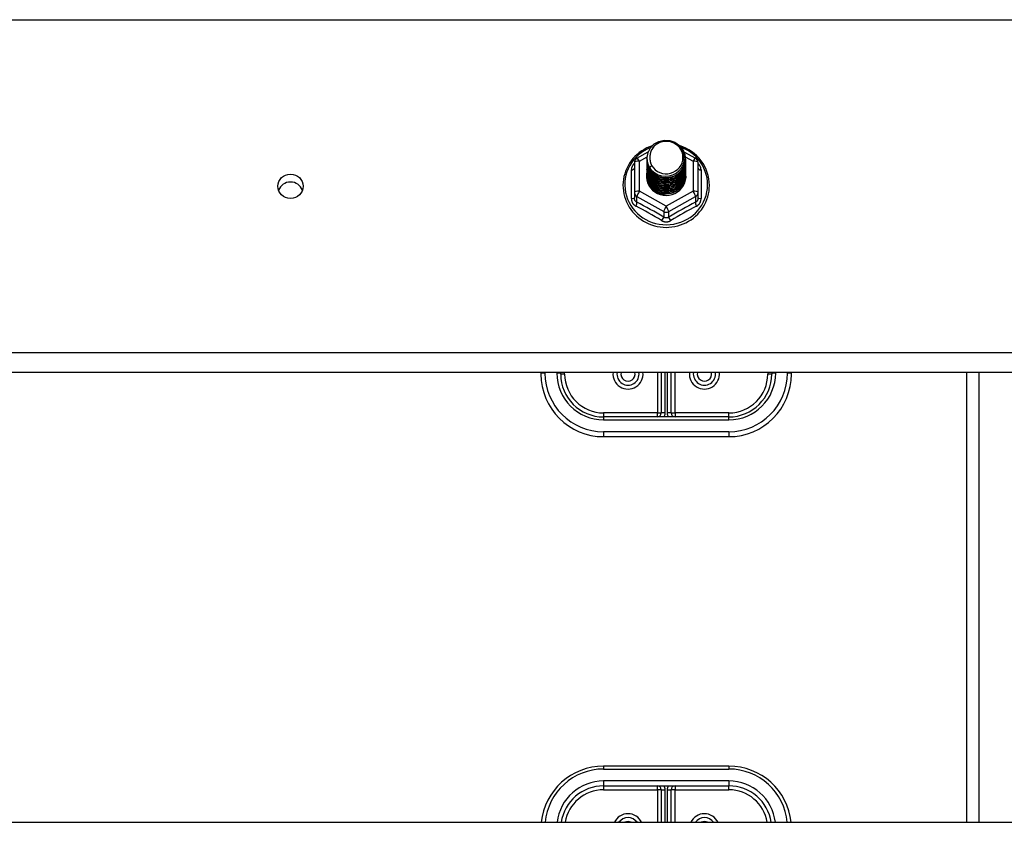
# Model space of a CAD drawing. Header units: inches. Extents: x 64.1 to 160.1, y 42 to 74.3.
# Tile 65 of 70: x 143.9 to 151.8, y 57.7 to 64.1. Entities that reach past the tile are written whole.
import ezdxf

# ---------------------------------------------------------------- set-up
doc = ezdxf.new("R2010")
doc.units = ezdxf.units.IN
doc.header["$MEASUREMENT"] = 0
doc.layers.add('Visible Edges(ANSI)', color=7, linetype='Continuous', lineweight=25)
doc.layers.add('Visible Tangent Edges(ANSI)', color=7, linetype='Continuous', lineweight=25)

msp = doc.modelspace()

# ---------------------------------------------------------------- linework, layer by layer
at = {"layer": 'Visible Edges(ANSI)'}
for p, q in [((148.838, 62.9848), (148.928, 63.035)), ((148.9182, 62.9831), (148.9182, 62.9835)), ((149.2129, 63.0365), (149.3055, 62.9848)), ((149.2253, 62.9768), (149.2253, 62.9772)), ((148.8178, 62.9504), (148.8178, 62.7108)), ((148.9182, 62.9706), (148.9182, 62.971)), ((148.9182, 62.958), (148.9182, 62.9584)), ((148.9182, 62.9455), (148.9182, 62.9459)), ((148.9182, 62.933), (148.9182, 62.9334)), ((148.9182, 62.9204), (148.9182, 62.9208)), ((148.9182, 62.9079), (148.9182, 62.9083)), ((149.2253, 62.9643), (149.2253, 62.9647)), ((149.2253, 62.9518), (149.2253, 62.9522)), ((149.2253, 62.9392), (149.2253, 62.9396)), ((149.2253, 62.9267), (149.2253, 62.9271)), ((149.2253, 62.9141), (149.2253, 62.9146)), ((149.2253, 62.9016), (149.2253, 62.902)), ((149.3257, 62.7108), (149.3257, 62.9504)), ((148.9182, 62.8953), (148.9182, 62.8957)), ((148.9182, 62.8828), (148.9182, 62.8832)), ((148.9182, 62.8703), (148.9182, 62.8707)), ((148.9182, 62.8577), (148.9182, 62.8581)), ((148.9182, 62.8452), (148.9182, 62.8456)), ((149.2253, 62.8891), (149.2253, 62.8895)), ((149.2253, 62.8765), (149.2253, 62.8769)), ((149.2253, 62.864), (149.2253, 62.8644)), ((149.2253, 62.8515), (149.2253, 62.8519)), ((148.8178, 62.7108), (148.8178, 62.666)), ((149.0534, 62.6968), (149.052, 62.6893)), ((149.3257, 62.666), (149.3257, 62.7108)), ((155.0718, 61.2739), (112.9379, 61.2739)), ((148.0718, 61.2739), (148.0718, 61.2616)), ((148.2293, 61.2616), (148.2293, 61.2739)), ((149.0324, 61.2739), (149.0324, 60.9506)), ((149.1111, 60.9506), (149.1111, 61.2739)), ((149.9143, 61.2739), (149.9143, 61.2616)), ((150.0718, 61.2616), (150.0718, 61.2739)), ((151.5718, 57.6832), (151.5718, 61.2739)), ((149.5718, 60.9191), (148.5718, 60.9191)), ((148.5718, 60.7616), (149.5718, 60.7616)), ((149.5718, 58.1317), (148.5718, 58.1317)), ((148.5718, 57.9742), (149.5718, 57.9742)), ((149.0324, 57.9427), (149.0324, 57.6832)), ((149.1111, 57.6832), (149.1111, 57.9427)), ((112.9379, 57.6832), (155.0718, 57.6832))]:
    msp.add_line(p, q, dxfattribs=at)
at = {"layer": 'Visible Edges(ANSI)', "flags": 128}
for points in [[(148.9599, 63.0837), (148.9378, 63.0755), (148.9164, 63.0659), (148.8957, 63.0549), (148.8758, 63.0426), (148.8569, 63.029), (148.8389, 63.0141), (148.822, 62.9981), (148.8063, 62.981), (148.7918, 62.9629), (148.7787, 62.9438), (148.7669, 62.924), (148.7565, 62.9033), (148.7476, 62.8821), (148.7403, 62.8603), (148.7344, 62.838), (148.7302, 62.8154), (148.7276, 62.7926), (148.7266, 62.7696), (148.7273, 62.7467), (148.7295, 62.7238), (148.7334, 62.7012), (148.7388, 62.6788), (148.7459, 62.6569), (148.7544, 62.6355), (148.7645, 62.6147), (148.776, 62.5947), (148.7888, 62.5754), (148.803, 62.5571), (148.8185, 62.5398), (148.8351, 62.5235), (148.8528, 62.5084), (148.8716, 62.4945), (148.8913, 62.4819), (148.9118, 62.4706), (148.9331, 62.4607), (148.955, 62.4522), (148.9774, 62.4452), (149.0003, 62.4397), (149.0235, 62.4358), (149.0469, 62.4333), (149.0705, 62.4325), (149.094, 62.4332), (149.1175, 62.4354), (149.1407, 62.4392), (149.1636, 62.4445), (149.1861, 62.4514), (149.2081, 62.4597), (149.2294, 62.4694), (149.25, 62.4806), (149.2698, 62.493), (149.2887, 62.5068), (149.3065, 62.5218), (149.3233, 62.5379), (149.3389, 62.5552), (149.3532, 62.5734), (149.3662, 62.5925), (149.3779, 62.6125), (149.3881, 62.6332), (149.3968, 62.6545), (149.404, 62.6764), (149.4096, 62.6987), (149.4137, 62.7213), (149.4161, 62.7442), (149.4169, 62.7671)], [(148.9391, 62.9098), (148.9227, 62.9484), (148.9184, 62.9898), (148.9264, 63.0308), (148.9463, 63.0679), (148.9763, 63.098), (149.014, 63.1187), (149.0564, 63.1283), (149.1001, 63.1259), (149.1414, 63.1118), (149.1772, 63.0869), (149.2043, 63.0532), (149.2208, 63.0135), (149.2252, 62.9709), (149.2171, 62.9288), (149.1973, 62.8906), (149.1674, 62.8593), (149.1296, 62.8374), (149.0872, 62.8266), (149.0436, 62.8278), (149.0022, 62.8408), (148.9665, 62.8645), (148.9393, 62.897), (148.9228, 62.9356), (148.9184, 62.977)], [(148.9577, 62.8851), (148.9805, 62.8663), (149.0067, 62.8521), (149.0352, 62.8433), (149.0651, 62.84), (149.0951, 62.8426), (149.124, 62.851), (149.1505, 62.8647), (149.1737, 62.8834), (149.1926, 62.9063), (149.2062, 62.9324), (149.2141, 62.9606), (149.2158, 62.9899), (149.2112, 63.0187), (149.2006, 63.0461), (149.1843, 63.0707), (149.163, 63.0914), (149.1377, 63.1073), (149.1096, 63.1176), (149.0799, 63.1219), (149.05, 63.1198), (149.0213, 63.1115), (148.9952, 63.0974), (148.9731, 63.078), (148.9559, 63.0544)], [(149.4169, 62.7671), (149.4159, 62.7934), (149.4127, 62.8195), (149.4074, 62.8453), (149.4, 62.8706), (149.3906, 62.8952), (149.3793, 62.9191), (149.366, 62.942), (149.351, 62.9638), (149.3342, 62.9845), (149.3158, 63.0037), (149.296, 63.0215), (149.2748, 63.0378), (149.2523, 63.0523), (149.2287, 63.0651), (149.2042, 63.0761), (149.1789, 63.0852)], [(148.9182, 62.9831), (148.9183, 62.9786), (148.9185, 62.9742), (148.9189, 62.9697), (148.9194, 62.9652), (148.92, 62.9608), (148.9208, 62.9564), (148.9217, 62.952), (148.9228, 62.9476), (148.924, 62.9433), (148.9253, 62.939), (148.9268, 62.9348), (148.9284, 62.9306), (148.9302, 62.9264), (148.9321, 62.9223), (148.9341, 62.9183), (148.9362, 62.9143), (148.9385, 62.9104), (148.9409, 62.9066), (148.9434, 62.9028), (148.9461, 62.8991), (148.9488, 62.8955), (148.9517, 62.8919), (148.9547, 62.8885), (148.9577, 62.8851)], [(148.9182, 62.9706), (148.9195, 62.9515), (148.9235, 62.9327), (148.9299, 62.9145), (148.9388, 62.8974), (148.95, 62.8815), (148.9632, 62.8671), (148.9783, 62.8546), (148.995, 62.8441), (149.013, 62.8357), (149.032, 62.8298), (149.0517, 62.8262), (149.0718, 62.8252), (149.0918, 62.8268), (149.1115, 62.8308), (149.1305, 62.8373), (149.1485, 62.8462), (149.1652, 62.8572), (149.1803, 62.8703), (149.1936, 62.8851), (149.2047, 62.9016), (149.2136, 62.9192), (149.2201, 62.9379), (149.224, 62.9572), (149.2253, 62.9768)], [(148.9559, 63.0544), (148.9547, 63.0519), (148.9534, 63.0494), (148.9523, 63.0468), (148.9512, 63.0442), (148.9501, 63.0416), (148.9491, 63.039), (148.9482, 63.0363), (148.9473, 63.0336), (148.9465, 63.0309), (148.9458, 63.0282), (148.9451, 63.0255), (148.9445, 63.0227), (148.9439, 63.02), (148.9435, 63.0172), (148.943, 63.0145), (148.9427, 63.0117), (148.9424, 63.0089), (148.9421, 63.0061), (148.9419, 63.0033), (148.9418, 63.0005), (148.9418, 62.9977), (148.9418, 62.9949), (148.9419, 62.9921), (148.942, 62.9893)], [(148.942, 62.9893), (148.9419, 62.9865), (148.9418, 62.9837), (148.9418, 62.9809), (148.9419, 62.978), (148.942, 62.9752), (148.9422, 62.9725), (148.9425, 62.9697), (148.9428, 62.9669), (148.9432, 62.9641), (148.9436, 62.9613), (148.9441, 62.9586), (148.9447, 62.9558), (148.9453, 62.9531), (148.946, 62.9504), (148.9468, 62.9477), (148.9476, 62.945), (148.9485, 62.9423), (148.9494, 62.9396), (148.9504, 62.937), (148.9515, 62.9344), (148.9526, 62.9318), (148.9537, 62.9292), (148.955, 62.9267), (148.9563, 62.9242)], [(148.9182, 62.958), (148.9195, 62.9389), (148.9235, 62.9201), (148.9299, 62.902), (148.9388, 62.8848), (148.95, 62.869), (148.9632, 62.8546), (148.9783, 62.8421), (148.995, 62.8315), (149.013, 62.8232), (149.032, 62.8172), (149.0517, 62.8137), (149.0718, 62.8127), (149.0918, 62.8142), (149.1115, 62.8183), (149.1305, 62.8248), (149.1485, 62.8336), (149.1652, 62.8447), (149.1803, 62.8577), (149.1936, 62.8726), (149.2047, 62.889), (149.2136, 62.9067), (149.2201, 62.9253), (149.224, 62.9447), (149.2253, 62.9643)], [(148.9182, 62.9455), (148.9195, 62.9264), (148.9235, 62.9076), (148.9299, 62.8895), (148.9388, 62.8723), (148.95, 62.8564), (148.9632, 62.8421), (148.9783, 62.8295), (148.995, 62.819), (149.013, 62.8107), (149.032, 62.8047), (149.0517, 62.8012), (149.0718, 62.8002), (149.0918, 62.8017), (149.1115, 62.8057), (149.1305, 62.8122), (149.1485, 62.8211), (149.1652, 62.8321), (149.1803, 62.8452), (149.1936, 62.8601), (149.2047, 62.8765), (149.2136, 62.8942), (149.2201, 62.9128), (149.224, 62.9321), (149.2253, 62.9518)], [(148.9182, 62.933), (148.9195, 62.9138), (148.9235, 62.895), (148.9299, 62.8769), (148.9388, 62.8598), (148.95, 62.8439), (148.9632, 62.8295), (148.9783, 62.817), (148.995, 62.8065), (149.013, 62.7981), (149.032, 62.7921), (149.0517, 62.7886), (149.0718, 62.7876), (149.0918, 62.7891), (149.1115, 62.7932), (149.1305, 62.7997), (149.1485, 62.8085), (149.1652, 62.8196), (149.1803, 62.8327), (149.1936, 62.8475), (149.2047, 62.8639), (149.2136, 62.8816), (149.2201, 62.9003), (149.224, 62.9196), (149.2253, 62.9392)], [(148.9182, 62.9204), (148.9195, 62.9013), (148.9235, 62.8825), (148.9299, 62.8644), (148.9388, 62.8472), (148.95, 62.8313), (148.9632, 62.817), (148.9783, 62.8044), (148.995, 62.7939), (149.013, 62.7856), (149.032, 62.7796), (149.0517, 62.7761), (149.0718, 62.7751), (149.0918, 62.7766), (149.1115, 62.7807), (149.1305, 62.7872), (149.1485, 62.796), (149.1652, 62.8071), (149.1803, 62.8201), (149.1936, 62.835), (149.2047, 62.8514), (149.2136, 62.8691), (149.2201, 62.8877), (149.224, 62.907), (149.2253, 62.9267)], [(148.9182, 62.9079), (148.9195, 62.8888), (148.9235, 62.87), (148.9299, 62.8518), (148.9388, 62.8347), (148.95, 62.8188), (148.9632, 62.8045), (148.9783, 62.7919), (148.995, 62.7814), (149.013, 62.7731), (149.032, 62.7671), (149.0517, 62.7635), (149.0718, 62.7625), (149.0918, 62.7641), (149.1115, 62.7681), (149.1305, 62.7746), (149.1485, 62.7835), (149.1652, 62.7945), (149.1803, 62.8076), (149.1936, 62.8225), (149.2047, 62.8389), (149.2136, 62.8565), (149.2201, 62.8752), (149.224, 62.8945), (149.2253, 62.9141)], [(148.9182, 62.8953), (148.9195, 62.8762), (148.9235, 62.8574), (148.9299, 62.8393), (148.9388, 62.8221), (148.95, 62.8063), (148.9632, 62.7919), (148.9783, 62.7794), (148.995, 62.7688), (149.013, 62.7605), (149.032, 62.7545), (149.0517, 62.751), (149.0718, 62.75), (149.0918, 62.7515), (149.1115, 62.7556), (149.1305, 62.7621), (149.1485, 62.7709), (149.1652, 62.782), (149.1803, 62.7951), (149.1936, 62.8099), (149.2047, 62.8263), (149.2136, 62.844), (149.2201, 62.8627), (149.224, 62.882), (149.2253, 62.9016)], [(149.2252, 62.9708), (149.2246, 62.9506), (149.2213, 62.9307), (149.2153, 62.9113), (149.2067, 62.8929), (149.1957, 62.8758), (149.1825, 62.8603), (149.1672, 62.8466), (149.1503, 62.835), (149.1319, 62.8258), (149.1124, 62.8189), (149.0922, 62.8147), (149.0717, 62.8131), (149.0511, 62.8142), (149.0309, 62.8179), (149.0115, 62.8242), (148.9931, 62.833), (148.9762, 62.844), (148.9609, 62.8572), (148.9477, 62.8722), (148.9367, 62.8888), (148.9282, 62.9067), (148.9222, 62.9255), (148.9189, 62.9449), (148.9184, 62.9645)], [(149.2252, 62.9582), (149.2246, 62.938), (149.2213, 62.9181), (149.2153, 62.8988), (149.2067, 62.8804), (149.1957, 62.8633), (149.1825, 62.8478), (149.1672, 62.8341), (149.1503, 62.8225), (149.1319, 62.8132), (149.1124, 62.8064), (149.0922, 62.8022), (149.0717, 62.8006), (149.0511, 62.8016), (149.0309, 62.8054), (149.0115, 62.8117), (148.9931, 62.8204), (148.9762, 62.8315), (148.9609, 62.8447), (148.9477, 62.8597), (148.9367, 62.8763), (148.9282, 62.8941), (148.9222, 62.9129), (148.9189, 62.9323), (148.9184, 62.952)], [(149.2252, 62.9457), (149.2246, 62.9255), (149.2213, 62.9056), (149.2153, 62.8862), (149.2067, 62.8679), (149.1957, 62.8508), (149.1825, 62.8352), (149.1672, 62.8215), (149.1503, 62.81), (149.1319, 62.8007), (149.1124, 62.7939), (149.0922, 62.7896), (149.0717, 62.788), (149.0511, 62.7891), (149.0309, 62.7928), (149.0115, 62.7991), (148.9931, 62.8079), (148.9762, 62.819), (148.9609, 62.8321), (148.9477, 62.8471), (148.9367, 62.8637), (148.9282, 62.8816), (148.9222, 62.9004), (148.9189, 62.9198), (148.9184, 62.9394)], [(149.2252, 62.9332), (149.2246, 62.913), (149.2213, 62.893), (149.2153, 62.8737), (149.2067, 62.8553), (149.1957, 62.8382), (149.1825, 62.8227), (149.1672, 62.809), (149.1503, 62.7974), (149.1319, 62.7881), (149.1124, 62.7813), (149.0922, 62.7771), (149.0717, 62.7755), (149.0511, 62.7766), (149.0309, 62.7803), (149.0115, 62.7866), (148.9931, 62.7954), (148.9762, 62.8064), (148.9609, 62.8196), (148.9477, 62.8346), (148.9367, 62.8512), (148.9282, 62.869), (148.9222, 62.8878), (148.9189, 62.9072), (148.9184, 62.9269)], [(149.2252, 62.9206), (149.2246, 62.9004), (149.2213, 62.8805), (149.2153, 62.8612), (149.2067, 62.8428), (149.1957, 62.8257), (149.1825, 62.8101), (149.1672, 62.7965), (149.1503, 62.7849), (149.1319, 62.7756), (149.1124, 62.7688), (149.0922, 62.7645), (149.0717, 62.7629), (149.0511, 62.764), (149.0309, 62.7678), (149.0115, 62.7741), (148.9931, 62.7828), (148.9762, 62.7939), (148.9609, 62.8071), (148.9477, 62.8221), (148.9367, 62.8386), (148.9282, 62.8565), (148.9222, 62.8753), (148.9189, 62.8947), (148.9184, 62.9144)], [(149.2252, 62.9081), (149.2246, 62.8879), (149.2213, 62.868), (149.2153, 62.8486), (149.2067, 62.8302), (149.1957, 62.8131), (149.1825, 62.7976), (149.1672, 62.7839), (149.1503, 62.7724), (149.1319, 62.7631), (149.1124, 62.7562), (149.0922, 62.752), (149.0717, 62.7504), (149.0511, 62.7515), (149.0309, 62.7552), (149.0115, 62.7615), (148.9931, 62.7703), (148.9762, 62.7814), (148.9609, 62.7945), (148.9477, 62.8095), (148.9367, 62.8261), (148.9282, 62.844), (148.9222, 62.8628), (148.9189, 62.8822), (148.9184, 62.9018)], [(148.9563, 62.9242), (148.9556, 62.9236), (148.9548, 62.923), (148.9541, 62.9224), (148.9534, 62.9218), (148.9527, 62.9212), (148.952, 62.9206), (148.9513, 62.92), (148.9506, 62.9194), (148.9498, 62.9188), (148.9491, 62.9182), (148.9484, 62.9176), (148.9477, 62.917), (148.947, 62.9164), (148.9463, 62.9158), (148.9456, 62.9152), (148.9448, 62.9146), (148.9441, 62.914), (148.9434, 62.9134), (148.9427, 62.9128), (148.942, 62.9122), (148.9413, 62.9116), (148.9406, 62.911), (148.9398, 62.9104), (148.9391, 62.9098)], [(148.9182, 62.8828), (148.9195, 62.8637), (148.9235, 62.8449), (148.9299, 62.8268), (148.9388, 62.8096), (148.95, 62.7937), (148.9632, 62.7794), (148.9783, 62.7668), (148.995, 62.7563), (149.013, 62.748), (149.032, 62.742), (149.0517, 62.7385), (149.0718, 62.7375), (149.0918, 62.739), (149.1115, 62.743), (149.1305, 62.7495), (149.1485, 62.7584), (149.1652, 62.7694), (149.1803, 62.7825), (149.1936, 62.7974), (149.2047, 62.8138), (149.2136, 62.8315), (149.2201, 62.8501), (149.224, 62.8694), (149.2253, 62.8891)], [(148.9182, 62.8703), (148.9195, 62.8511), (148.9235, 62.8324), (148.9299, 62.8142), (148.9388, 62.7971), (148.95, 62.7812), (148.9632, 62.7668), (148.9783, 62.7543), (148.995, 62.7438), (149.013, 62.7354), (149.032, 62.7295), (149.0517, 62.7259), (149.0718, 62.7249), (149.0918, 62.7265), (149.1115, 62.7305), (149.1305, 62.737), (149.1485, 62.7459), (149.1652, 62.7569), (149.1803, 62.77), (149.1936, 62.7848), (149.2047, 62.8012), (149.2136, 62.8189), (149.2201, 62.8376), (149.224, 62.8569), (149.2253, 62.8765)], [(148.9182, 62.8577), (148.9195, 62.8386), (148.9235, 62.8198), (148.9299, 62.8017), (148.9388, 62.7845), (148.95, 62.7686), (148.9632, 62.7543), (148.9783, 62.7418), (148.995, 62.7312), (149.013, 62.7229), (149.032, 62.7169), (149.0517, 62.7134), (149.0718, 62.7124), (149.0918, 62.7139), (149.1115, 62.718), (149.1305, 62.7245), (149.1485, 62.7333), (149.1652, 62.7444), (149.1803, 62.7574), (149.1936, 62.7723), (149.2047, 62.7887), (149.2136, 62.8064), (149.2201, 62.825), (149.224, 62.8444), (149.2253, 62.864)], [(148.9182, 62.8452), (148.9195, 62.8261), (148.9235, 62.8073), (148.9299, 62.7891), (148.9388, 62.772), (148.95, 62.7561), (148.9632, 62.7418), (148.9783, 62.7292), (148.995, 62.7187), (149.013, 62.7104), (149.032, 62.7044), (149.0517, 62.7009), (149.0718, 62.6998), (149.0918, 62.7014), (149.1115, 62.7054), (149.1305, 62.7119), (149.1485, 62.7208), (149.1652, 62.7318), (149.1803, 62.7449), (149.1936, 62.7598), (149.2047, 62.7762), (149.2136, 62.7939), (149.2201, 62.8125), (149.224, 62.8318), (149.2253, 62.8515)], [(149.2252, 62.8955), (149.2246, 62.8754), (149.2213, 62.8554), (149.2153, 62.8361), (149.2067, 62.8177), (149.1957, 62.8006), (149.1825, 62.7851), (149.1672, 62.7714), (149.1503, 62.7598), (149.1319, 62.7505), (149.1124, 62.7437), (149.0922, 62.7395), (149.0717, 62.7379), (149.0511, 62.7389), (149.0309, 62.7427), (149.0115, 62.749), (148.9931, 62.7578), (148.9762, 62.7688), (148.9609, 62.782), (148.9477, 62.797), (148.9367, 62.8136), (148.9282, 62.8314), (148.9222, 62.8502), (148.9189, 62.8696), (148.9184, 62.8893)], [(149.2252, 62.883), (149.2246, 62.8628), (149.2213, 62.8429), (149.2153, 62.8236), (149.2067, 62.8052), (149.1957, 62.7881), (149.1825, 62.7725), (149.1672, 62.7589), (149.1503, 62.7473), (149.1319, 62.738), (149.1124, 62.7312), (149.0922, 62.7269), (149.0717, 62.7253), (149.0511, 62.7264), (149.0309, 62.7301), (149.0115, 62.7364), (148.9931, 62.7452), (148.9762, 62.7563), (148.9609, 62.7694), (148.9477, 62.7844), (148.9367, 62.801), (148.9282, 62.8189), (148.9222, 62.8377), (148.9189, 62.8571), (148.9184, 62.8767)], [(149.2252, 62.8705), (149.2246, 62.8503), (149.2213, 62.8303), (149.2153, 62.811), (149.2067, 62.7926), (149.1957, 62.7755), (149.1825, 62.76), (149.1672, 62.7463), (149.1503, 62.7347), (149.1319, 62.7255), (149.1124, 62.7186), (149.0922, 62.7144), (149.0717, 62.7128), (149.0511, 62.7139), (149.0309, 62.7176), (149.0115, 62.7239), (148.9931, 62.7327), (148.9762, 62.7437), (148.9609, 62.7569), (148.9477, 62.7719), (148.9367, 62.7885), (148.9282, 62.8063), (148.9222, 62.8251), (148.9189, 62.8445), (148.9184, 62.8642)], [(149.2252, 62.8579), (149.2246, 62.8377), (149.2213, 62.8178), (149.2153, 62.7985), (149.2067, 62.7801), (149.1957, 62.763), (149.1825, 62.7475), (149.1672, 62.7338), (149.1503, 62.7222), (149.1319, 62.7129), (149.1124, 62.7061), (149.0922, 62.7018), (149.0717, 62.7003), (149.0511, 62.7013), (149.0309, 62.7051), (149.0115, 62.7114), (148.9931, 62.7201), (148.9762, 62.7312), (148.9609, 62.7444), (148.9477, 62.7594), (148.9367, 62.7759), (148.9282, 62.7938), (148.9222, 62.8126), (148.9189, 62.832), (148.9184, 62.8517)], [(149.2252, 62.8454), (149.2252, 62.8453), (149.2252, 62.8452), (149.2252, 62.8451), (149.2252, 62.845), (149.2252, 62.8449), (149.2252, 62.8448), (149.2252, 62.8447), (149.2252, 62.8446), (149.2252, 62.8445), (149.2252, 62.8444), (149.2252, 62.8443), (149.2252, 62.8443), (149.2252, 62.8442), (149.2252, 62.8441), (149.2252, 62.844), (149.2252, 62.8439), (149.2252, 62.8438), (149.2252, 62.8437), (149.2253, 62.8436), (149.2253, 62.8435), (149.2253, 62.8434), (149.2253, 62.8433), (149.2253, 62.8432), (149.2253, 62.8431)], [(149.052, 62.6893), (149.0438, 62.6907), (149.0357, 62.6925), (149.0276, 62.6947), (149.0198, 62.6973), (149.012, 62.7003), (149.0045, 62.7037), (148.9971, 62.7075), (148.99, 62.7117), (148.9831, 62.7163), (148.9765, 62.7212), (148.9702, 62.7264), (148.9642, 62.7319), (148.9585, 62.7378), (148.9531, 62.7439), (148.9481, 62.7503), (148.9435, 62.757), (148.9392, 62.7639), (148.9353, 62.771), (148.9319, 62.7783), (148.9289, 62.7858), (148.9263, 62.7934), (148.9241, 62.8012), (148.9224, 62.809), (148.9211, 62.8169)]]:
    msp.add_lwpolyline(points, dxfattribs=at)
at = {"layer": 'Visible Edges(ANSI)'}
for centre, radius, start, end in [((148.8572, 62.9504), 0.0394, 119.17447, 180), ((149.2863, 62.9504), 0.0394, 0, 60.82553), ((148.5718, 61.2616), 0.5, 180, 270), ((148.5718, 61.2616), 0.3425, 180, 270), ((148.7667, 61.2616), 0.0886, 172.04133, 7.95867), ((149.3769, 61.2616), 0.0886, 172.04133, 7.95867), ((149.5718, 61.2616), 0.3425, 270, 0), ((149.5718, 61.2616), 0.5, 270, 0), ((149.0009, 60.9506), 0.0315, 270, 0), ((149.1426, 60.9506), 0.0315, 180, 270), ((148.5718, 57.6317), 0.5, 90, 174.09601), ((149.5718, 57.6317), 0.5, 5.90399, 90), ((148.5718, 57.6317), 0.3425, 90, 171.36411), ((149.0009, 57.9427), 0.0315, 0, 90), ((149.1426, 57.9427), 0.0315, 90, 180), ((149.5718, 57.6317), 0.3425, 8.63589, 90), ((148.7667, 57.6317), 0.0886, 35.4926, 144.5074), ((149.3769, 57.6317), 0.0886, 35.4926, 144.5074)]:
    msp.add_arc(centre, radius, start, end, dxfattribs=at)
for centre, major_axis, start_param, end_param in [((149.0718, 62.9896), (0.1339, 0), 3.671471, 8.899926), ((149.0718, 62.9846), (0.1535, 0), 3.669461, 3.875388), ((149.0718, 62.8406), (-0.1585, 0), 6.031816, 9.674875), ((146.0718, 62.6967), (0.1005, 0), 0.333879, 2.807714)]:
    msp.add_ellipse(centre, major_axis=major_axis, ratio=0.966998, start_param=start_param, end_param=end_param, dxfattribs=at)
msp.add_ellipse((146.0718, 62.7604), major_axis=(-0.1005, 0), ratio=0.966998, dxfattribs=at)
at = {"layer": 'Visible Tangent Edges(ANSI)'}
for p, q in [((112.9379, 64.09), (155.0718, 64.09)), ((148.8572, 62.9604), (148.9187, 62.9947)), ((149.2242, 62.9951), (149.2863, 62.9604)), ((148.8572, 62.7208), (148.8572, 62.9604)), ((149.2863, 62.9604), (149.2863, 62.7208)), ((148.7936, 62.6631), (148.7936, 62.8903)), ((149.3499, 62.8903), (149.3499, 62.6631)), ((148.8375, 62.6778), (149.0521, 62.558)), ((148.8375, 62.633), (148.8375, 62.6778)), ((149.0718, 62.601), (148.8572, 62.7208)), ((149.2863, 62.7208), (149.0718, 62.601)), ((149.0915, 62.558), (149.306, 62.6778)), ((149.306, 62.6778), (149.306, 62.633)), ((149.0521, 62.558), (149.0521, 62.5132)), ((149.0915, 62.5132), (149.0915, 62.558)), ((155.0718, 61.4308), (112.9379, 61.4308)), ((148.1033, 61.2697), (148.1033, 61.2739)), ((148.1978, 61.2739), (148.1978, 61.2697)), ((148.2607, 61.2616), (148.2293, 61.2616)), ((148.2607, 61.2616), (148.2607, 61.2739)), ((149.0009, 61.2739), (149.0009, 60.9506)), ((149.0639, 60.9506), (149.0639, 61.2739)), ((149.0796, 61.2739), (149.0796, 60.9506)), ((149.1426, 60.9506), (149.1426, 61.2739)), ((149.8828, 61.2739), (149.8828, 61.2616)), ((149.9143, 61.2616), (149.8828, 61.2616)), ((149.9458, 61.2697), (149.9458, 61.2739)), ((150.0403, 61.2739), (150.0403, 61.2697)), ((151.4728, 57.6832), (151.4728, 61.2739)), ((149.0009, 60.9506), (148.5718, 60.9506)), ((148.5718, 60.9506), (148.5718, 60.9191)), ((149.0009, 60.9191), (149.0009, 60.9506)), ((149.0009, 60.9506), (149.0324, 60.9506)), ((149.0639, 60.9506), (149.0324, 60.9506)), ((149.1111, 60.9506), (149.0796, 60.9506)), ((149.1111, 60.9506), (149.1426, 60.9506)), ((149.5718, 60.9506), (149.1426, 60.9506)), ((149.1426, 60.9506), (149.1426, 60.9191)), ((149.5718, 60.9191), (149.5718, 60.9506)), ((148.5718, 60.9191), (148.5718, 60.8957)), ((148.5718, 60.8957), (149.5718, 60.8957)), ((149.5718, 60.8957), (149.5718, 60.9191)), ((149.5718, 60.8012), (148.5718, 60.8012)), ((148.5718, 60.8012), (148.5718, 60.7616)), ((149.5718, 60.8012), (149.5718, 60.7616)), ((148.5718, 58.1317), (148.5718, 58.1083)), ((148.5718, 58.1083), (149.5718, 58.1083)), ((149.5718, 58.1317), (149.5718, 58.1083)), ((149.5718, 58.0138), (148.5718, 58.0138)), ((148.5718, 58.0138), (148.5718, 57.9742)), ((148.5718, 57.9742), (148.5718, 57.9427)), ((149.0009, 57.9427), (149.0009, 57.9742)), ((149.1426, 57.9742), (149.1426, 57.9427)), ((149.5718, 58.0138), (149.5718, 57.9742)), ((149.5718, 57.9427), (149.5718, 57.9742)), ((148.5718, 57.9427), (149.0009, 57.9427)), ((149.0009, 57.9427), (149.0009, 57.6832)), ((149.0324, 57.9427), (149.0009, 57.9427)), ((149.0324, 57.9427), (149.0639, 57.9427)), ((149.0639, 57.6832), (149.0639, 57.9427)), ((149.0796, 57.9427), (149.0796, 57.6832)), ((149.0796, 57.9427), (149.1111, 57.9427)), ((149.1426, 57.9427), (149.1111, 57.9427)), ((149.1426, 57.9427), (149.5718, 57.9427)), ((149.1426, 57.6832), (149.1426, 57.9427))]:
    msp.add_line(p, q, dxfattribs=at)
at = {"layer": 'Visible Tangent Edges(ANSI)', "flags": 128}
for points in [[(148.8178, 62.9429), (148.816, 62.9411), (148.8141, 62.9393), (148.8124, 62.9374), (148.8107, 62.9355), (148.8091, 62.9335), (148.8076, 62.9314), (148.8061, 62.9293), (148.8047, 62.9272), (148.8034, 62.9251), (148.8021, 62.9229), (148.801, 62.9206), (148.7999, 62.9184), (148.7989, 62.9161), (148.798, 62.9138), (148.7971, 62.9115), (148.7964, 62.9092), (148.7958, 62.9068), (148.7952, 62.9044), (148.7947, 62.9021), (148.7943, 62.8997), (148.794, 62.8973), (148.7938, 62.895), (148.7936, 62.8926), (148.7936, 62.8903)], [(149.3499, 62.8903), (149.3499, 62.8926), (149.3498, 62.895), (149.3495, 62.8973), (149.3492, 62.8997), (149.3488, 62.9021), (149.3484, 62.9044), (149.3478, 62.9068), (149.3471, 62.9092), (149.3464, 62.9115), (149.3456, 62.9138), (149.3447, 62.9161), (149.3437, 62.9184), (149.3426, 62.9206), (149.3414, 62.9229), (149.3402, 62.9251), (149.3388, 62.9272), (149.3374, 62.9293), (149.336, 62.9314), (149.3344, 62.9335), (149.3328, 62.9355), (149.3311, 62.9374), (149.3294, 62.9393), (149.3276, 62.9411), (149.3257, 62.9429)], [(148.7936, 62.6631), (148.7937, 62.6598), (148.7939, 62.6565), (148.7942, 62.6533), (148.7947, 62.6501), (148.7954, 62.6469), (148.7961, 62.6437), (148.797, 62.6406), (148.7981, 62.6376), (148.7993, 62.6346), (148.8006, 62.6317), (148.802, 62.6288), (148.8036, 62.626), (148.8053, 62.6233), (148.8071, 62.6207), (148.8091, 62.6182), (148.8111, 62.6158), (148.8133, 62.6135), (148.8155, 62.6112), (148.8179, 62.6092), (148.8204, 62.6072), (148.8229, 62.6053), (148.8255, 62.6036), (148.8282, 62.602), (148.8309, 62.6005)], [(148.8375, 62.633), (148.8361, 62.6337), (148.8347, 62.6345), (148.8333, 62.6353), (148.8319, 62.6363), (148.8306, 62.6373), (148.8294, 62.6383), (148.8282, 62.6394), (148.8271, 62.6406), (148.826, 62.6419), (148.825, 62.6432), (148.824, 62.6446), (148.8231, 62.646), (148.8223, 62.6474), (148.8215, 62.649), (148.8208, 62.6505), (148.8202, 62.6521), (148.8196, 62.6538), (148.8192, 62.6554), (148.8188, 62.6571), (148.8184, 62.6589), (148.8182, 62.6606), (148.818, 62.6624), (148.8179, 62.6642), (148.8178, 62.666)], [(149.3257, 62.666), (149.3257, 62.6642), (149.3256, 62.6624), (149.3254, 62.6606), (149.3251, 62.6589), (149.3248, 62.6571), (149.3244, 62.6554), (149.3239, 62.6538), (149.3233, 62.6521), (149.3227, 62.6505), (149.322, 62.649), (149.3213, 62.6474), (149.3204, 62.646), (149.3195, 62.6446), (149.3186, 62.6432), (149.3175, 62.6419), (149.3165, 62.6406), (149.3153, 62.6394), (149.3141, 62.6383), (149.3129, 62.6373), (149.3116, 62.6363), (149.3103, 62.6353), (149.3089, 62.6345), (149.3075, 62.6337), (149.306, 62.633)], [(149.3126, 62.6005), (149.3153, 62.602), (149.318, 62.6036), (149.3206, 62.6053), (149.3232, 62.6072), (149.3256, 62.6092), (149.328, 62.6112), (149.3303, 62.6135), (149.3324, 62.6158), (149.3345, 62.6182), (149.3364, 62.6207), (149.3382, 62.6233), (149.3399, 62.626), (149.3415, 62.6288), (149.3429, 62.6317), (149.3443, 62.6346), (149.3454, 62.6376), (149.3465, 62.6406), (149.3474, 62.6437), (149.3482, 62.6469), (149.3488, 62.6501), (149.3493, 62.6533), (149.3497, 62.6565), (149.3499, 62.6598), (149.3499, 62.6631)], [(149.0915, 62.5132), (149.09, 62.5123), (149.0884, 62.5114), (149.0869, 62.5106), (149.0853, 62.5099), (149.0837, 62.5093), (149.082, 62.5087), (149.0803, 62.5082), (149.0787, 62.5079), (149.077, 62.5076), (149.0752, 62.5073), (149.0735, 62.5072), (149.0718, 62.5072), (149.0701, 62.5072), (149.0683, 62.5073), (149.0666, 62.5075), (149.0649, 62.5078), (149.0632, 62.5082), (149.0616, 62.5087), (149.0599, 62.5093), (149.0583, 62.5099), (149.0567, 62.5106), (149.0551, 62.5114), (149.0536, 62.5123), (149.0521, 62.5132)], [(149.0344, 62.4869), (149.0373, 62.4853), (149.0402, 62.4838), (149.0431, 62.4824), (149.0462, 62.4811), (149.0493, 62.48), (149.0524, 62.479), (149.0556, 62.4782), (149.0588, 62.4775), (149.062, 62.477), (149.0653, 62.4766), (149.0685, 62.4764), (149.0718, 62.4763), (149.0751, 62.4764), (149.0783, 62.4766), (149.0816, 62.477), (149.0848, 62.4775), (149.088, 62.4782), (149.0912, 62.479), (149.0943, 62.48), (149.0974, 62.4811), (149.1004, 62.4824), (149.1034, 62.4838), (149.1063, 62.4853), (149.1091, 62.4869)]]:
    msp.add_lwpolyline(points, dxfattribs=at)
at = {"layer": 'Visible Tangent Edges(ANSI)'}
for centre, radius, start, end in [((148.5718, 61.2697), 0.4685, 180, 270), ((148.5718, 61.2697), 0.374, 180, 270), ((148.5718, 61.2616), 0.311, 180, 270), ((148.7667, 61.2616), 0.1201, 174.13749, 5.86251), ((148.7667, 61.2616), 0.0571, 167.59329, 12.40671), ((149.3769, 61.2616), 0.1201, 174.13749, 5.86251), ((149.3769, 61.2616), 0.0571, 167.59329, 12.40671), ((149.5718, 61.2697), 0.4685, 270, 0), ((149.5718, 61.2697), 0.374, 270, 0), ((149.5718, 61.2616), 0.311, 270, 0), ((149.0009, 60.9506), 0.063, 330, 0), ((149.1426, 60.9506), 0.063, 180, 210), ((148.5718, 57.6398), 0.4685, 90, 174.684), ((149.5718, 57.6398), 0.4685, 5.316, 90), ((148.5718, 57.6398), 0.374, 90, 173.33555), ((149.0009, 57.9427), 0.063, 0, 30), ((149.1426, 57.9427), 0.063, 150, 180), ((149.5718, 57.6398), 0.374, 6.66445, 90), ((148.5718, 57.6317), 0.311, 90, 170.48184), ((149.5718, 57.6317), 0.311, 9.51816, 90), ((148.7667, 57.6317), 0.1201, 25.36035, 154.63965), ((149.3769, 57.6317), 0.1201, 25.36035, 154.63965), ((148.7667, 57.6317), 0.0571, 64.28027, 115.71973), ((149.3769, 57.6317), 0.0571, 64.28027, 115.71973)]:
    msp.add_arc(centre, radius, start, end, dxfattribs=at)
for centre, major_axis, ratio, start_param, end_param in [((149.0718, 62.7731), (0.3308, 0), 0.966998, 1.955468, 7.482801), ((148.8572, 62.9504), (-0.0192, 0.0344), 0.127392, 4.936728, 6.283185), ((149.2863, 62.9504), (0.0192, 0.0344), 0.127392, 0, 1.346458), ((148.7785, 62.9056), (0.0394, 0), 0.420933, 5.107073, 6.283185), ((148.8572, 62.9504), (-0.0394, 0), 0.254784, 4.712389, 6.283185), ((149.2863, 62.9504), (0.0394, 0), 0.254784, 0, 1.570796), ((149.3651, 62.9056), (-0.0394, 0), 0.420933, 0, 1.176113), ((148.7785, 62.666), (0.0394, 0), 0.080687, 5.107073, 6.283185), ((148.8572, 62.7108), (-0.0394, 0), 0.254784, 4.712389, 6.283185), ((148.8572, 62.7108), (-0.0394, 0), 0.966998, 0, 1.047198), ((148.8572, 62.7108), (-0.0192, -0.0344), 0.127392, 4.48805, 6.058847), ((149.2863, 62.7108), (0.0394, 0), 0.254784, 0, 1.570796), ((149.2863, 62.7108), (0.0192, -0.0344), 0.127392, 0.224339, 1.795135), ((149.2863, 62.7108), (0.0394, 0), 0.966998, 5.235988, 6.283185), ((149.3651, 62.666), (-0.0394, 0), 0.080687, 0, 1.176113), ((148.8178, 62.6), (0.0178, 0.0351), 0.295528, 4.874003, 6.050115), ((148.9327, 62.3762), (0.5734, -0.3423), 0.220649, 1.524932, 1.878631), ((148.9448, 62.3965), (-0.6046, 0.361), 0.220649, 4.666525, 5.020223), ((149.0718, 62.591), (-0.0192, -0.0344), 0.127392, 4.48805, 6.058847), ((149.0718, 62.591), (0.0192, -0.0344), 0.127392, 0.224339, 1.795135), ((149.1987, 62.3965), (-0.6046, -0.361), 0.220649, 4.404555, 4.758253), ((149.2109, 62.3762), (0.5734, 0.3423), 0.220649, 1.262962, 1.61666), ((149.3257, 62.6), (-0.0178, 0.0351), 0.295528, 0.23307, 1.409183), ((149.0324, 62.4803), (0.0205, 0.0336), 0.044718, 0.222707, 1.398819), ((149.0718, 62.591), (0.0394, 0), 0.966998, 4.18879, 5.235988), ((149.1111, 62.4803), (-0.0205, 0.0336), 0.044718, 4.884366, 6.060479), ((148.1033, 61.2616), (-0.0315, 0), 0.254784, 4.712389, 6.283185), ((148.1978, 61.2616), (0.0315, 0), 0.254784, 0, 1.570796), ((149.9458, 61.2616), (-0.0315, 0), 0.254784, 4.712389, 6.283185), ((150.0403, 61.2616), (0.0315, 0), 0.254784, 0, 1.570796)]:
    msp.add_ellipse(centre, major_axis=major_axis, ratio=ratio, start_param=start_param, end_param=end_param, dxfattribs=at)

doc.saveas('drawing.dxf')
